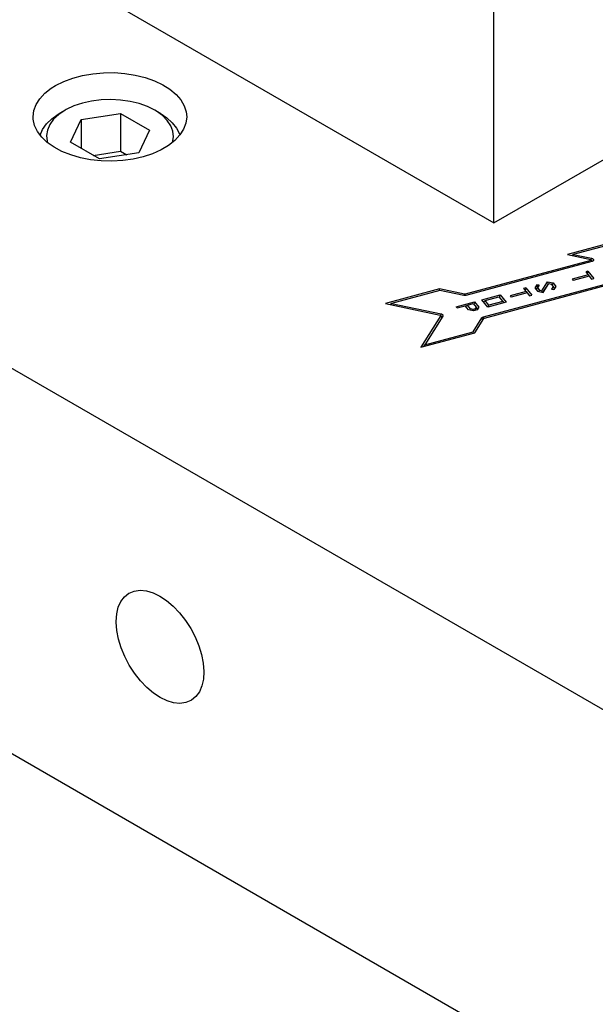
# Model space of a CAD drawing. Header units: inches. Extents: x 3 to 351, y 4 to 271.
# Tile 255 of 256: x 83.71 to 86.76, y 250.55 to 255.76. Entities that reach past the tile are written whole.
import ezdxf

# ---------------------------------------------------------------- set-up
doc = ezdxf.new("R2010")
doc.units = ezdxf.units.IN
doc.header["$LTSCALE"] = 0.5
doc.header["$MEASUREMENT"] = 0
doc.layers.add('DSS', color=7, linetype='Continuous')

msp = doc.modelspace()

# ---------------------------------------------------------------- linework, layer by layer
at = {"layer": 'DSS', "color": 254, "linetype": 'Continuous'}
for p, q in [((89.3314, 250.6458), (68.1182, 262.8931)), ((89.3314, 248.6046), (68.1182, 260.8519)), ((83.9908, 255.4541), (84.0424, 255.4679)), ((84.0424, 255.4679), (84.097, 255.4775)), ((84.097, 255.4775), (84.1533, 255.4825)), ((84.1533, 255.4825), (84.2102, 255.4829)), ((84.2102, 255.4829), (84.2668, 255.4788)), ((84.2668, 255.4788), (84.3217, 255.4701)), ((84.3217, 255.4701), (84.374, 255.457)), ((83.877, 255.4002), (83.8999, 255.4146)), ((83.8999, 255.4146), (83.943, 255.4362)), ((83.943, 255.4362), (83.9908, 255.4541)), ((84.374, 255.457), (84.4226, 255.4399)), ((84.4226, 255.4399), (84.4666, 255.419)), ((84.4666, 255.419), (84.5052, 255.3948)), ((83.8164, 255.3446), (83.8433, 255.3736)), ((83.8433, 255.3736), (83.877, 255.4002)), ((84.5052, 255.3948), (84.5374, 255.3676)), ((84.5374, 255.3676), (84.5628, 255.3382)), ((83.7849, 255.2816), (83.7969, 255.3137)), ((83.7969, 255.3137), (83.8164, 255.3446)), ((84.5628, 255.3382), (84.5807, 255.307)), ((84.5807, 255.307), (84.591, 255.2746)), ((83.781, 255.2488), (83.7849, 255.2816)), ((84.591, 255.2746), (84.5935, 255.2488)), ((83.7815, 255.2362), (83.781, 255.2488)), ((83.7886, 255.2035), (83.7815, 255.2362)), ((83.8035, 255.1718), (83.7886, 255.2035)), ((84.5895, 255.216), (84.5776, 255.1838)), ((84.5935, 255.2488), (84.5895, 255.216)), ((83.8259, 255.1415), (83.8035, 255.1718)), ((84.558, 255.1529), (84.5311, 255.1239)), ((84.5776, 255.1838), (84.558, 255.1529)), ((83.8554, 255.1134), (83.8259, 255.1415)), ((83.8915, 255.0879), (83.8554, 255.1134)), ((84.4975, 255.0973), (84.4577, 255.0738)), ((84.5311, 255.1239), (84.4975, 255.0973)), ((83.9334, 255.0656), (83.8915, 255.0879)), ((83.9802, 255.0469), (83.9334, 255.0656)), ((84.0312, 255.0322), (83.9802, 255.0469)), ((84.4126, 255.0536), (84.3632, 255.0374)), ((84.4577, 255.0738), (84.4126, 255.0536)), ((84.0852, 255.0217), (84.0312, 255.0322)), ((84.1412, 255.0157), (84.0852, 255.0217)), ((84.1981, 255.0143), (84.1412, 255.0157)), ((84.2548, 255.0175), (84.1981, 255.0143)), ((84.3102, 255.0252), (84.2548, 255.0175)), ((84.3632, 255.0374), (84.3102, 255.0252)), ((86.8391, 254.5811), (86.6089, 254.5192)), ((86.8397, 254.5736), (86.6405, 254.52)), ((86.7332, 254.4889), (86.0672, 254.3096)), ((86.7383, 254.4826), (86.0723, 254.3033)), ((86.6089, 254.5192), (86.7329, 254.4931)), ((86.6323, 254.5142), (86.6405, 254.52)), ((86.6405, 254.52), (86.737, 254.4997)), ((86.7329, 254.4931), (86.7335, 254.4929)), ((86.7334, 254.489), (86.7332, 254.4889)), ((86.734, 254.4892), (86.7334, 254.489)), ((86.7335, 254.4929), (86.734, 254.4927)), ((86.734, 254.4927), (86.7345, 254.4924)), ((86.7345, 254.4895), (86.734, 254.4892)), ((86.7345, 254.4924), (86.7349, 254.4921)), ((86.7349, 254.4898), (86.7345, 254.4895)), ((86.7349, 254.4921), (86.7352, 254.4918)), ((86.7352, 254.4902), (86.7349, 254.4898)), ((86.7352, 254.4918), (86.7352, 254.4917)), ((86.7404, 254.4832), (86.7352, 254.4917)), ((86.7352, 254.4917), (86.7354, 254.4913)), ((86.7354, 254.4906), (86.7352, 254.4902)), ((86.7354, 254.4913), (86.7354, 254.491)), ((86.7354, 254.491), (86.7354, 254.4906)), ((86.737, 254.4997), (86.7395, 254.499)), ((86.7397, 254.483), (86.7383, 254.4826)), ((86.7395, 254.499), (86.7418, 254.4981)), ((86.742, 254.484), (86.7397, 254.483)), ((86.7418, 254.4981), (86.7438, 254.4969)), ((86.7439, 254.4851), (86.742, 254.484)), ((86.7438, 254.4969), (86.7454, 254.4956)), ((86.7455, 254.4864), (86.7439, 254.4851)), ((86.7454, 254.4956), (86.7466, 254.4942)), ((86.7467, 254.4879), (86.7455, 254.4864)), ((86.7466, 254.4942), (86.7473, 254.4926)), ((86.7473, 254.4894), (86.7467, 254.4879)), ((86.7473, 254.4926), (86.7476, 254.491)), ((86.7476, 254.491), (86.7473, 254.4894)), ((86.7175, 254.431), (86.706, 254.4279)), ((86.706, 254.4279), (86.7188, 254.412)), ((86.7175, 254.431), (86.7145, 254.4174)), ((86.7175, 254.431), (86.7486, 254.3925)), ((86.1644, 254.1893), (86.8304, 254.3686)), ((86.473, 254.328), (86.5039, 254.3752)), ((86.4805, 254.3187), (86.5114, 254.3658)), ((86.5039, 254.3752), (86.5331, 254.3691)), ((86.5039, 254.3752), (86.5076, 254.3615)), ((86.5076, 254.3615), (86.5114, 254.3658)), ((86.5114, 254.3658), (86.5238, 254.3632)), ((86.5331, 254.3691), (86.5285, 254.3574)), ((86.5331, 254.3691), (86.5478, 254.3508)), ((86.7188, 254.412), (86.6339, 254.3891)), ((86.6339, 254.3891), (86.6392, 254.3825)), ((86.7242, 254.4053), (86.6392, 254.3825)), ((86.7188, 254.412), (86.7241, 254.4053)), ((86.7242, 254.4053), (86.7371, 254.3894)), ((86.7371, 254.3894), (86.7486, 254.3925)), ((85.9328, 254.3372), (85.6459, 254.2599)), ((85.9334, 254.3296), (85.6776, 254.2607)), ((86.0642, 254.3095), (85.9328, 254.3372)), ((85.933, 254.3295), (85.9328, 254.3372)), ((86.06, 254.303), (85.9334, 254.3296)), ((86.1695, 254.1829), (86.8355, 254.3622)), ((86.3903, 254.3235), (86.3053, 254.3007)), ((86.3957, 254.3169), (86.3107, 254.294)), ((86.3889, 254.3426), (86.3774, 254.3395)), ((86.3774, 254.3395), (86.3903, 254.3235)), ((86.3889, 254.3426), (86.3859, 254.329)), ((86.3889, 254.3426), (86.4201, 254.304)), ((86.3903, 254.3235), (86.3955, 254.3169)), ((86.3957, 254.3169), (86.4085, 254.3009)), ((86.4472, 254.3599), (86.4366, 254.3431)), ((86.4366, 254.3431), (86.4513, 254.3248)), ((86.451, 254.3463), (86.4436, 254.3344)), ((86.4436, 254.3344), (86.4503, 254.3434)), ((86.4591, 254.3574), (86.4472, 254.3599)), ((86.4472, 254.3599), (86.451, 254.3463)), ((86.4591, 254.3574), (86.4503, 254.3434)), ((86.4503, 254.3434), (86.4606, 254.3306)), ((86.4591, 254.3574), (86.451, 254.3463)), ((86.4513, 254.3248), (86.4805, 254.3187)), ((86.4578, 254.3234), (86.4606, 254.3306)), ((86.4606, 254.3306), (86.473, 254.328)), ((86.4753, 254.3198), (86.473, 254.328)), ((86.4797, 254.3188), (86.5076, 254.3615)), ((86.5238, 254.3632), (86.5341, 254.3504)), ((86.5341, 254.3504), (86.5253, 254.3364)), ((86.5253, 254.3364), (86.5372, 254.3339)), ((86.541, 254.3416), (86.5341, 254.3504)), ((86.541, 254.3416), (86.5362, 254.3341)), ((86.5478, 254.3508), (86.5372, 254.3339)), ((86.5478, 254.3508), (86.541, 254.3416)), ((86.0205, 254.2434), (86.117, 254.2694)), ((86.0614, 254.3027), (86.06, 254.303)), ((86.0641, 254.3024), (86.0614, 254.3027)), ((86.0669, 254.3024), (86.0641, 254.3024)), ((86.0645, 254.3095), (86.0642, 254.3095)), ((86.0652, 254.3094), (86.0645, 254.3095)), ((86.0659, 254.3094), (86.0652, 254.3094)), ((86.0665, 254.3095), (86.0659, 254.3094)), ((86.0672, 254.3096), (86.0665, 254.3095)), ((86.0697, 254.3027), (86.0669, 254.3024)), ((86.0723, 254.3033), (86.0697, 254.3027)), ((86.117, 254.2694), (86.114, 254.2558)), ((86.117, 254.2694), (86.14, 254.241)), ((86.1565, 254.28), (86.253, 254.306)), ((86.1876, 254.2415), (86.1565, 254.28)), ((86.1651, 254.2694), (86.1734, 254.2765)), ((86.1734, 254.2765), (86.2468, 254.2962)), ((86.1938, 254.2512), (86.1734, 254.2765)), ((86.2841, 254.2674), (86.1876, 254.2415)), ((86.2672, 254.271), (86.1938, 254.2512)), ((86.2468, 254.2962), (86.2672, 254.271)), ((86.25, 254.2924), (86.253, 254.306)), ((86.253, 254.306), (86.2841, 254.2674)), ((86.2672, 254.271), (86.2725, 254.2643)), ((86.3053, 254.3007), (86.3107, 254.294)), ((86.4085, 254.3009), (86.4201, 254.304)), ((85.6459, 254.2599), (85.936, 254.199)), ((85.6694, 254.255), (85.6776, 254.2607)), ((85.6776, 254.2607), (85.9402, 254.2055)), ((86.0205, 254.2434), (86.0259, 254.2368)), ((86.0259, 254.2368), (86.0684, 254.2482)), ((86.086, 254.2264), (86.0684, 254.2482)), ((86.0799, 254.2513), (86.0716, 254.2442)), ((86.0799, 254.2513), (86.1109, 254.2596)), ((86.0953, 254.2323), (86.0799, 254.2513)), ((86.1117, 254.221), (86.086, 254.2264)), ((86.0925, 254.2251), (86.0953, 254.2323)), ((86.1111, 254.229), (86.0953, 254.2323)), ((86.1109, 254.2596), (86.1263, 254.2406)), ((86.1205, 254.2315), (86.1111, 254.229)), ((86.1113, 254.2211), (86.1111, 254.229)), ((86.1306, 254.2261), (86.1117, 254.221)), ((86.1263, 254.2406), (86.1205, 254.2315)), ((86.1236, 254.2242), (86.1205, 254.2315)), ((86.1331, 254.2318), (86.1263, 254.2406)), ((86.1331, 254.2318), (86.1293, 254.2258)), ((86.14, 254.241), (86.1306, 254.2261)), ((86.14, 254.241), (86.1331, 254.2318)), ((86.1919, 254.2426), (86.1938, 254.2512)), ((85.9384, 254.1961), (85.8328, 254.0286)), ((85.9498, 254.1937), (85.8542, 254.0421)), ((85.936, 254.199), (85.9366, 254.1988)), ((85.9366, 254.1988), (85.9372, 254.1986)), ((85.9372, 254.1986), (85.9377, 254.1983)), ((85.9377, 254.1983), (85.9381, 254.198)), ((85.9381, 254.198), (85.9384, 254.1976)), ((85.9441, 254.1881), (85.9384, 254.1976)), ((85.9384, 254.1976), (85.9384, 254.1976)), ((85.9384, 254.1976), (85.9386, 254.1972)), ((85.9385, 254.1964), (85.9384, 254.1961)), ((85.9386, 254.1968), (85.9385, 254.1964)), ((85.9386, 254.1972), (85.9386, 254.1968)), ((85.9402, 254.2055), (85.9427, 254.2049)), ((85.9427, 254.2049), (85.945, 254.2039)), ((85.9441, 254.1881), (85.9445, 254.1871)), ((85.9445, 254.1871), (85.9447, 254.1861)), ((85.9447, 254.1861), (85.9446, 254.1854)), ((85.945, 254.2039), (85.947, 254.2028)), ((85.947, 254.2028), (85.9486, 254.2015)), ((85.9486, 254.2015), (85.9498, 254.2)), ((85.9498, 254.2), (85.9505, 254.1984)), ((85.9505, 254.1952), (85.9498, 254.1937)), ((85.9505, 254.1984), (85.9507, 254.1968)), ((85.9507, 254.1968), (85.9505, 254.1952)), ((86.11, 254.1109), (86.1561, 254.184)), ((86.1197, 254.1058), (86.1675, 254.1816)), ((86.1561, 254.184), (86.1573, 254.1855)), ((86.1573, 254.1855), (86.1589, 254.1868)), ((86.1589, 254.1868), (86.1609, 254.188)), ((86.1609, 254.188), (86.1631, 254.1889)), ((86.1631, 254.1889), (86.1644, 254.1893)), ((86.1675, 254.1816), (86.1678, 254.182)), ((86.1678, 254.182), (86.1682, 254.1823)), ((86.1682, 254.1823), (86.1686, 254.1826)), ((86.1686, 254.1826), (86.1692, 254.1828)), ((86.1692, 254.1828), (86.1695, 254.1829)), ((85.8328, 254.0286), (86.1197, 254.1058)), ((85.8542, 254.0421), (86.11, 254.1109)), ((86.1126, 254.1039), (86.11, 254.1109)), ((85.8485, 254.0328), (85.8542, 254.0421)), ((84.2454, 252.6826), (84.2642, 252.7074)), ((84.2642, 252.7074), (84.2876, 252.7258)), ((84.2876, 252.7258), (84.2883, 252.7262)), ((84.2883, 252.7262), (84.3158, 252.7375)), ((84.3158, 252.7375), (84.3467, 252.7416)), ((84.3467, 252.7416), (84.3801, 252.7384)), ((84.3801, 252.7384), (84.4153, 252.7279)), ((84.4153, 252.7279), (84.4513, 252.7106)), ((84.4513, 252.7106), (84.4874, 252.6866)), ((84.2232, 252.6161), (84.2316, 252.6519)), ((84.2316, 252.6519), (84.2454, 252.6826)), ((84.4874, 252.6866), (84.5227, 252.6568)), ((84.5227, 252.6568), (84.5562, 252.6217)), ((84.2204, 252.576), (84.2232, 252.6161)), ((84.5562, 252.6217), (84.5872, 252.5822)), ((84.2204, 252.5724), (84.2204, 252.576)), ((84.2237, 252.5289), (84.2204, 252.5724)), ((84.5872, 252.5822), (84.615, 252.5393)), ((84.2326, 252.4832), (84.2237, 252.5289)), ((84.615, 252.5393), (84.6387, 252.4941)), ((84.6387, 252.4941), (84.6579, 252.4475)), ((84.2468, 252.4366), (84.2326, 252.4832)), ((84.266, 252.3901), (84.2468, 252.4366)), ((84.6579, 252.4475), (84.6722, 252.4009)), ((84.2898, 252.3448), (84.266, 252.3901)), ((84.6722, 252.4009), (84.681, 252.3552)), ((84.3175, 252.3019), (84.2898, 252.3448)), ((84.681, 252.3552), (84.6843, 252.3117)), ((84.3485, 252.2625), (84.3175, 252.3019)), ((84.6843, 252.3117), (84.682, 252.2714)), ((84.382, 252.2274), (84.3485, 252.2625)), ((84.4173, 252.1975), (84.382, 252.2274)), ((84.6741, 252.2351), (84.6607, 252.204)), ((84.682, 252.2714), (84.6741, 252.2351)), ((84.4534, 252.1736), (84.4173, 252.1975)), ((84.6423, 252.1786), (84.6193, 252.1597)), ((84.6607, 252.204), (84.6423, 252.1786)), ((84.4895, 252.1562), (84.4534, 252.1736)), ((84.5246, 252.1458), (84.4895, 252.1562)), ((84.5581, 252.1426), (84.5246, 252.1458)), ((84.5889, 252.1467), (84.5581, 252.1426)), ((84.6164, 252.1579), (84.5889, 252.1467)), ((84.6193, 252.1597), (84.6164, 252.1579))]:
    msp.add_line(p, q, dxfattribs=at)
at = {"layer": 'DSS', "color": 9, "linetype": 'Continuous'}
for p, q in [((86.2201, 254.6874), (86.2201, 256.1163)), ((84.0988, 255.9122), (86.2201, 254.6874)), ((86.2201, 254.6874), (87.2808, 255.2998))]:
    msp.add_line(p, q, dxfattribs=at)
at = {"layer": 'DSS', "color": 132, "linetype": 'Continuous'}
for p, q in [((83.9965, 255.3064), (83.9562, 255.2875)), ((84.0413, 255.3214), (83.9965, 255.3064)), ((84.0895, 255.3323), (84.0413, 255.3214)), ((84.1401, 255.3387), (84.0895, 255.3323)), ((84.1918, 255.3406), (84.1401, 255.3387)), ((84.2434, 255.3379), (84.1918, 255.3406)), ((84.2936, 255.3307), (84.2434, 255.3379)), ((84.3414, 255.319), (84.2936, 255.3307)), ((84.3854, 255.3033), (84.3414, 255.319)), ((83.8794, 255.2385), (83.9139, 255.2631)), ((83.9159, 255.2611), (83.8887, 255.2357)), ((83.9139, 255.2631), (83.922, 255.2679)), ((83.9496, 255.2838), (83.9159, 255.2611)), ((83.9496, 255.2838), (83.922, 255.2679)), ((83.9562, 255.2875), (83.9496, 255.2838)), ((84.0341, 255.2351), (84.2432, 255.2674)), ((84.2432, 255.2674), (84.3963, 255.1791)), ((84.2432, 255.2674), (84.2432, 255.0674)), ((84.4248, 255.2838), (84.3854, 255.3033)), ((84.4524, 255.2679), (84.4248, 255.2838)), ((84.4332, 255.2788), (84.4248, 255.2838)), ((84.4655, 255.2554), (84.4332, 255.2788)), ((84.4524, 255.2679), (84.4881, 255.244)), ((84.4911, 255.2294), (84.4655, 255.2554)), ((83.8308, 255.1821), (83.8515, 255.2113)), ((83.8515, 255.2113), (83.8794, 255.2385)), ((83.8686, 255.2081), (83.856, 255.1791)), ((83.8887, 255.2357), (83.8686, 255.2081)), ((83.9781, 255.1143), (84.0341, 255.2351)), ((84.0341, 255.2351), (84.0341, 255.082)), ((84.4881, 255.244), (84.5175, 255.2173)), ((84.5095, 255.2014), (84.4911, 255.2294)), ((84.5202, 255.1722), (84.5095, 255.2014)), ((84.5175, 255.2173), (84.5398, 255.1885)), ((83.8176, 255.1514), (83.8308, 255.1821)), ((83.856, 255.1791), (83.8513, 255.1493)), ((83.8513, 255.1493), (83.8546, 255.1195)), ((84.3963, 255.1791), (84.3403, 255.0583)), ((84.5231, 255.1423), (84.5202, 255.1722)), ((84.5398, 255.1885), (84.5547, 255.158)), ((84.5547, 255.158), (84.5568, 255.1514)), ((83.8546, 255.1195), (83.8565, 255.1125)), ((84.1312, 255.026), (83.9781, 255.1143)), ((84.5179, 255.1125), (84.5231, 255.1423)), ((84.0982, 255.045), (84.2432, 255.0674)), ((84.3403, 255.0583), (84.1312, 255.026)), ((84.2432, 255.0674), (84.2762, 255.0484))]:
    msp.add_line(p, q, dxfattribs=at)
at = {"layer": 'DSS', "color": 96, "linetype": 'Continuous'}
for p, q in [((86.7345, 254.4816), (86.7332, 254.4889)), ((86.7357, 254.491), (86.737, 254.4997)), ((86.0631, 254.3025), (86.0642, 254.3095)), ((86.0685, 254.3026), (86.0672, 254.3096)), ((85.944, 254.1845), (85.9384, 254.1961)), ((85.9389, 254.1968), (85.9402, 254.2055)), ((86.1617, 254.1724), (86.1561, 254.184)), ((86.1662, 254.1796), (86.1644, 254.1893))]:
    msp.add_line(p, q, dxfattribs=at)

doc.saveas('drawing.dxf')
